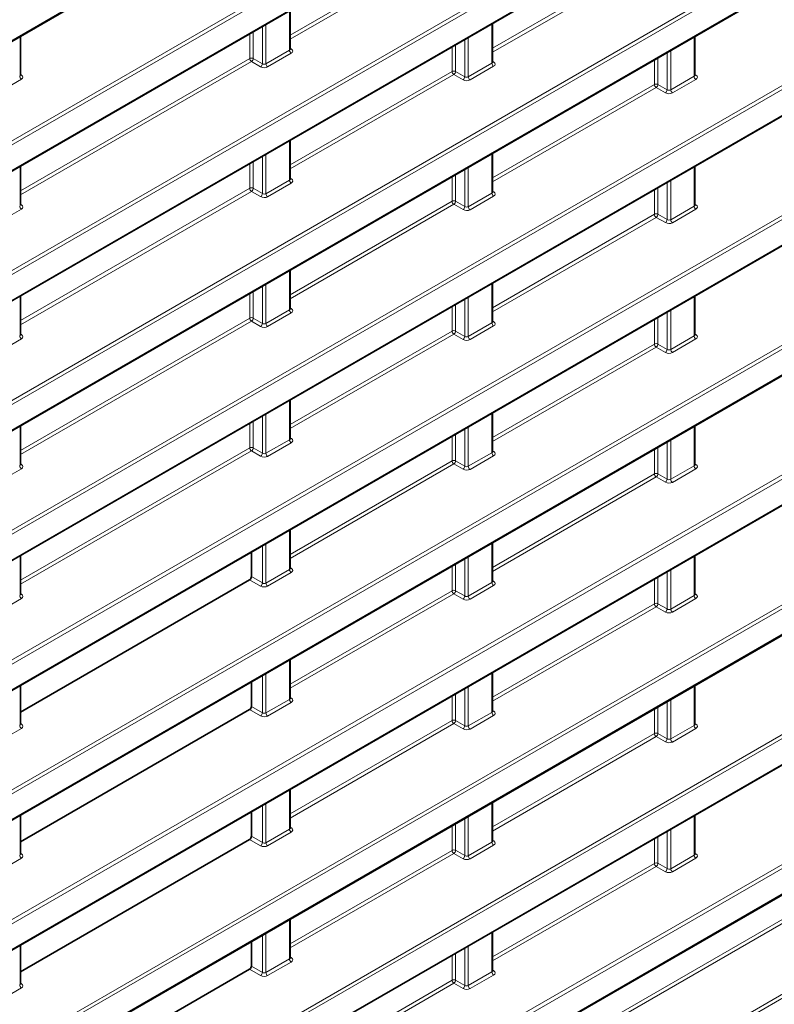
# Model space of a CAD drawing. Header units: millimetres. Extents: x 0 to 1118, y 0 to 864.
# Tile 48 of 256: x 254 to 269, y 159 to 179. Entities that reach past the tile are written whole.
import ezdxf

# ---------------------------------------------------------------- set-up
doc = ezdxf.new("R2010")
doc.units = ezdxf.units.MM

msp = doc.modelspace()

# ---------------------------------------------------------------- linework, layer by layer
at = {"color": 7, "linetype": 'Continuous', "lineweight": 35}
for p, q in [((187.6599, 139.9718), (321.4041, 217.1807)), ((187.6599, 134.8684), (321.4041, 212.0773)), ((187.6599, 132.3168), (321.4041, 209.5256)), ((187.6599, 129.7651), (321.4041, 206.9739)), ((187.6599, 127.2134), (321.4041, 204.4222)), ((187.6599, 124.6617), (321.4041, 201.8705)), ((187.6599, 122.11), (321.4041, 199.3189)), ((187.6599, 119.5583), (321.4041, 196.7672)), ((187.6599, 117.0066), (321.4041, 194.2155)), ((187.6599, 114.4549), (321.4041, 191.6638)), ((237.9515, 166.4529), (260.8594, 179.6773)), ((259.2964, 178.0125), (259.2964, 178.775)), ((263.2739, 177.757), (263.2739, 178.5195)), ((253.9931, 177.5027), (253.9931, 178.2652)), ((267.2502, 177.5008), (267.2502, 178.2632)), ((259.2964, 175.4609), (259.2964, 176.2233)), ((263.2739, 175.2053), (263.2739, 175.9678)), ((253.9931, 174.951), (253.9931, 175.7135)), ((267.2502, 174.9491), (267.2502, 175.7115)), ((259.2964, 172.9092), (259.2964, 173.6716)), ((263.2739, 172.6536), (263.2739, 173.4161)), ((253.9931, 172.3993), (253.9931, 173.1618)), ((267.2502, 172.3974), (267.2502, 173.1599)), ((259.2964, 170.3575), (259.2964, 171.1199)), ((263.2739, 170.1019), (263.2739, 170.8644)), ((253.9931, 169.8476), (253.9931, 170.6101)), ((267.2502, 169.8457), (267.2502, 170.6082)), ((259.2964, 167.8058), (259.2964, 168.5682)), ((263.2739, 167.5502), (263.2739, 168.3127)), ((253.9931, 167.2959), (253.9931, 168.0584)), ((258.5338, 168.128), (258.5338, 167.6444)), ((267.2502, 167.294), (267.2502, 168.0565)), ((253.9931, 164.9823), (258.4985, 167.5832)), ((259.2964, 165.2541), (259.2964, 166.0166)), ((263.2739, 164.9986), (263.2739, 165.761)), ((253.9931, 164.7443), (253.9931, 165.5067)), ((258.5338, 165.5763), (258.5338, 165.0927)), ((267.2502, 164.7423), (267.2502, 165.5048)), ((253.9931, 162.4306), (258.4985, 165.0315)), ((259.2964, 162.7024), (259.2964, 163.4649)), ((263.2739, 162.4469), (263.2739, 163.2093)), ((253.9931, 162.1926), (253.9931, 162.955)), ((258.5338, 163.0246), (258.5338, 162.541)), ((267.2502, 162.1906), (267.2502, 162.9531)), ((253.9931, 159.8789), (258.4985, 162.4798)), ((259.2964, 160.1507), (259.2964, 160.9132)), ((263.2739, 159.8952), (263.2739, 160.6576)), ((258.5338, 160.4729), (258.5338, 159.9893)), ((253.9931, 159.6409), (253.9931, 160.4033)), ((253.9931, 157.3272), (258.4985, 159.9281))]:
    msp.add_line(p, q, dxfattribs=at)
at = {"color": 7, "linetype": 'Continuous', "lineweight": 18}
for p, q in [((187.6703, 139.9947), (321.4144, 217.2036)), ((187.6368, 135.4517), (321.3809, 212.6605)), ((321.4144, 212.6004), (187.6703, 135.3916)), ((187.6703, 134.8913), (321.4144, 212.1002)), ((187.6368, 132.9), (321.3809, 210.1088)), ((321.4144, 210.0487), (187.6703, 132.8399)), ((187.6703, 132.3396), (321.4144, 209.5485)), ((187.6368, 130.3483), (321.3809, 207.5571)), ((321.4144, 207.497), (187.6703, 130.2882)), ((187.6703, 129.788), (321.4144, 206.9968)), ((187.6368, 127.7966), (321.3809, 205.0055)), ((321.4144, 204.9453), (187.6703, 127.7365)), ((187.6703, 127.2363), (321.4144, 204.4451)), ((187.6368, 125.2449), (321.3809, 202.4538)), ((321.4144, 202.3937), (187.6703, 125.1848)), ((187.6703, 124.6846), (321.4144, 201.8934)), ((187.6368, 122.6932), (321.3809, 199.9021)), ((321.4144, 199.842), (187.6703, 122.6331)), ((187.6703, 122.1329), (321.4144, 199.3417)), ((187.6368, 120.1415), (321.3809, 197.3504)), ((321.4144, 197.2903), (187.6703, 120.0814)), ((187.6703, 119.5812), (321.4144, 196.7901)), ((187.6368, 117.5898), (321.3809, 194.7987)), ((321.4144, 194.7386), (187.6703, 117.5297)), ((187.6703, 117.0295), (321.4144, 194.2384)), ((187.6368, 115.0381), (321.3809, 192.247)), ((321.4144, 192.1869), (187.6703, 114.978)), ((187.6703, 114.4778), (321.4144, 191.6867)), ((187.6368, 112.4865), (321.3809, 189.6953)), ((188.2752, 114.3244), (319.0884, 189.8413)), ((319.1219, 189.7812), (188.2752, 114.245)), ((321.4144, 189.6352), (187.6703, 112.4263)), ((237.9357, 167.0403), (260.8289, 180.2563)), ((260.8872, 180.2105), (237.9444, 166.9659)), ((262.5112, 180.0658), (259.2964, 178.2099)), ((263.2739, 178.0338), (266.4552, 179.8703)), ((266.4887, 179.8102), (263.2739, 177.9543)), ((237.9444, 166.4657), (260.8872, 179.7103)), ((259.2964, 178.2893), (261.3104, 179.452)), ((259.2818, 177.9909), (259.2818, 178.7666)), ((258.7497, 177.7265), (258.7497, 178.4594)), ((258.8185, 178.4991), (258.8185, 177.7235)), ((263.2592, 177.7353), (263.2592, 178.511)), ((258.5003, 177.8297), (258.5003, 178.3154)), ((258.5691, 178.3551), (258.5691, 177.8308)), ((267.2355, 177.4791), (267.2355, 178.2548)), ((262.4777, 177.5742), (262.4777, 178.0599)), ((262.5466, 178.0996), (262.5466, 177.5752)), ((262.7272, 177.4709), (262.7272, 178.2039)), ((262.796, 178.2436), (262.796, 177.4679)), ((258.8185, 177.7235), (259.2818, 177.9909)), ((259.3153, 177.9308), (258.852, 177.6634)), ((259.2964, 178.0301), (259.3189, 178.0143)), ((266.7047, 177.2154), (266.7047, 177.9483)), ((266.7735, 177.9881), (266.7735, 177.2124)), ((253.9931, 175.2278), (258.5003, 177.8297)), ((258.5338, 177.7696), (253.9931, 175.1483)), ((258.7144, 177.6653), (258.5338, 177.7696)), ((258.5691, 177.8308), (258.7497, 177.7265)), ((262.796, 177.4679), (263.2592, 177.7353)), ((263.2927, 177.6752), (262.8295, 177.4078)), ((263.2739, 177.7746), (263.2963, 177.7587)), ((266.4552, 177.3186), (266.4552, 177.8043)), ((266.524, 177.844), (266.524, 177.3197)), ((253.9931, 177.5203), (254.0156, 177.5044)), ((259.2964, 175.7376), (262.4777, 177.5742)), ((262.5112, 177.5141), (259.2964, 175.6582)), ((262.6919, 177.4098), (262.5112, 177.5141)), ((262.5466, 177.5752), (262.7272, 177.4709)), ((266.7735, 177.2124), (267.2355, 177.4791)), ((267.2502, 177.5174), (267.2702, 177.5041)), ((254.012, 177.4209), (253.5487, 177.1535)), ((263.2739, 175.4821), (266.4552, 177.3186)), ((266.524, 177.3197), (266.7047, 177.2154)), ((267.269, 177.419), (266.807, 177.1523)), ((266.4887, 177.2585), (263.2739, 175.4026)), ((266.6694, 177.1542), (266.4887, 177.2585)), ((259.2818, 175.4392), (259.2818, 176.2149)), ((258.8185, 175.9474), (258.8185, 175.1718)), ((263.2592, 175.1836), (263.2592, 175.9593)), ((258.5003, 175.278), (258.5003, 175.7637)), ((258.5691, 175.8034), (258.5691, 175.2791)), ((258.7497, 175.1748), (258.7497, 175.9077)), ((262.5466, 175.5479), (262.5466, 175.0235)), ((262.7272, 174.9192), (262.7272, 175.6522)), ((262.796, 175.6919), (262.796, 174.9162)), ((267.2355, 174.9274), (267.2355, 175.7031)), ((258.8185, 175.1718), (259.2818, 175.4392)), ((259.3153, 175.3791), (258.852, 175.1117)), ((259.2964, 175.4784), (259.3189, 175.4626)), ((262.4777, 175.0225), (262.4777, 175.5082)), ((266.7047, 174.6637), (266.7047, 175.3966)), ((266.7735, 175.4364), (266.7735, 174.6607)), ((253.9931, 172.6761), (258.5003, 175.278)), ((258.5338, 175.2179), (253.9931, 172.5966)), ((258.7144, 175.1136), (258.5338, 175.2179)), ((258.5691, 175.2791), (258.7497, 175.1748)), ((262.796, 174.9162), (263.2592, 175.1836)), ((263.2739, 175.2229), (263.2963, 175.207)), ((266.4552, 174.7669), (266.4552, 175.2526)), ((266.524, 175.2924), (266.524, 174.768)), ((253.9931, 174.9686), (254.0156, 174.9527)), ((259.2964, 173.1859), (262.4777, 175.0225)), ((262.5112, 174.9624), (259.2964, 173.1065)), ((262.6919, 174.8581), (262.5112, 174.9624)), ((262.5466, 175.0235), (262.7272, 174.9192)), ((263.2927, 175.1235), (262.8295, 174.8561)), ((267.2502, 174.9657), (267.2702, 174.9524)), ((254.012, 174.8692), (253.5487, 174.6018)), ((263.2739, 172.9304), (266.4552, 174.7669)), ((266.524, 174.768), (266.7047, 174.6637)), ((266.7735, 174.6607), (267.2355, 174.9274)), ((267.269, 174.8673), (266.807, 174.6006)), ((266.4887, 174.7068), (263.2739, 172.8509)), ((266.6694, 174.6026), (266.4887, 174.7068)), ((259.2818, 172.8875), (259.2818, 173.6632)), ((263.2592, 172.632), (263.2592, 173.4076)), ((258.5691, 173.2518), (258.5691, 172.7274)), ((258.7497, 172.6231), (258.7497, 173.356)), ((258.8185, 173.3958), (258.8185, 172.6201)), ((258.5003, 172.7263), (258.5003, 173.212)), ((262.7272, 172.3676), (262.7272, 173.1005)), ((262.796, 173.1402), (262.796, 172.3645)), ((267.2355, 172.3757), (267.2355, 173.1514)), ((258.8185, 172.6201), (259.2818, 172.8875)), ((259.3153, 172.8274), (258.852, 172.56)), ((259.2964, 172.9267), (259.3189, 172.9109)), ((262.4777, 172.4708), (262.4777, 172.9565)), ((262.5466, 172.9962), (262.5466, 172.4718)), ((266.7047, 172.112), (266.7047, 172.8449)), ((266.7735, 172.8847), (266.7735, 172.109)), ((253.9931, 170.1244), (258.5003, 172.7263)), ((258.5338, 172.6662), (253.9931, 170.0449)), ((258.7144, 172.5619), (258.5338, 172.6662)), ((258.5691, 172.7274), (258.7497, 172.6231)), ((262.796, 172.3645), (263.2592, 172.632)), ((263.2739, 172.6712), (263.2963, 172.6553)), ((266.4552, 172.2153), (266.4552, 172.7009)), ((266.524, 172.7407), (266.524, 172.2163)), ((259.2964, 170.6342), (262.4777, 172.4708)), ((262.5466, 172.4718), (262.7272, 172.3676)), ((263.2927, 172.5718), (262.8295, 172.3044)), ((254.012, 172.3175), (253.5487, 172.0501)), ((253.9931, 172.4169), (254.0156, 172.401)), ((262.5112, 172.4107), (259.2964, 170.5548)), ((262.6919, 172.3064), (262.5112, 172.4107)), ((266.7735, 172.109), (267.2355, 172.3757)), ((267.269, 172.3156), (266.807, 172.0489)), ((267.2502, 172.414), (267.2702, 172.4007)), ((263.2739, 170.3787), (266.4552, 172.2153)), ((266.4887, 172.1551), (263.2739, 170.2992)), ((266.6694, 172.0509), (266.4887, 172.1551)), ((266.524, 172.2163), (266.7047, 172.112)), ((259.2818, 170.3358), (259.2818, 171.1115)), ((258.5691, 170.7001), (258.5691, 170.1757)), ((258.7497, 170.0714), (258.7497, 170.8043)), ((258.8185, 170.8441), (258.8185, 170.0684)), ((263.2592, 170.0803), (263.2592, 170.8559)), ((258.5003, 170.1746), (258.5003, 170.6603)), ((262.7272, 169.8159), (262.7272, 170.5488)), ((262.796, 170.5885), (262.796, 169.8129)), ((267.2355, 169.824), (267.2355, 170.5997)), ((258.8185, 170.0684), (259.2818, 170.3358)), ((259.2964, 170.375), (259.3189, 170.3592)), ((262.4777, 169.9191), (262.4777, 170.4048)), ((262.5466, 170.4445), (262.5466, 169.9201)), ((266.7735, 170.333), (266.7735, 169.5573)), ((253.9931, 167.5727), (258.5003, 170.1746)), ((258.5691, 170.1757), (258.7497, 170.0714)), ((259.3153, 170.2757), (258.852, 170.0083)), ((263.2739, 170.1195), (263.2963, 170.1037)), ((266.4552, 169.6636), (266.4552, 170.1493)), ((266.524, 170.189), (266.524, 169.6646)), ((266.7047, 169.5603), (266.7047, 170.2933)), ((258.5338, 170.1145), (253.9931, 167.4933)), ((258.7144, 170.0103), (258.5338, 170.1145)), ((262.796, 169.8129), (263.2592, 170.0803)), ((263.2927, 170.0202), (262.8295, 169.7527)), ((254.012, 169.7659), (253.5487, 169.4984)), ((253.9931, 169.8652), (254.0156, 169.8494)), ((259.2964, 168.0826), (262.4777, 169.9191)), ((262.5112, 169.859), (259.2964, 168.0031)), ((262.6919, 169.7547), (262.5112, 169.859)), ((262.5466, 169.9201), (262.7272, 169.8159)), ((266.7735, 169.5573), (267.2355, 169.824)), ((267.269, 169.7639), (266.807, 169.4972)), ((267.2502, 169.8623), (267.2702, 169.849)), ((263.2739, 167.827), (266.4552, 169.6636)), ((266.4887, 169.6034), (263.2739, 167.7476)), ((266.6694, 169.4992), (266.4887, 169.6034)), ((266.524, 169.6646), (266.7047, 169.5603)), ((259.2818, 167.7841), (259.2818, 168.5598)), ((258.7497, 167.5197), (258.7497, 168.2527)), ((258.8185, 168.2924), (258.8185, 167.5167)), ((263.2592, 167.5286), (263.2592, 168.3042)), ((262.7272, 167.2642), (262.7272, 167.9971)), ((262.796, 168.0368), (262.796, 167.2612)), ((267.2355, 167.2723), (267.2355, 168.048)), ((259.2964, 167.8233), (259.3189, 167.8075)), ((262.4777, 167.3674), (262.4777, 167.8531)), ((262.5466, 167.8928), (262.5466, 167.3685)), ((258.5338, 167.6444), (258.7497, 167.5197)), ((258.8185, 167.5167), (259.2818, 167.7841)), ((259.3153, 167.724), (258.852, 167.4566)), ((266.524, 167.6373), (266.524, 167.1129)), ((266.7047, 167.0086), (266.7047, 167.7416)), ((266.7735, 167.7813), (266.7735, 167.0056)), ((258.7144, 167.4586), (258.4985, 167.5832)), ((262.796, 167.2612), (263.2592, 167.5286)), ((263.2927, 167.4685), (262.8295, 167.201)), ((263.2739, 167.5678), (263.2963, 167.552)), ((266.4552, 167.1119), (266.4552, 167.5976)), ((254.012, 167.2142), (253.5487, 166.9467)), ((253.9931, 167.3135), (254.0156, 167.2977)), ((259.2964, 165.5309), (262.4777, 167.3674)), ((262.5112, 167.3073), (259.2964, 165.4514)), ((262.6919, 167.203), (262.5112, 167.3073)), ((262.5466, 167.3685), (262.7272, 167.2642)), ((266.7735, 167.0056), (267.2355, 167.2723)), ((267.2502, 167.3106), (267.2702, 167.2974)), ((263.2739, 165.2753), (266.4552, 167.1119)), ((266.4887, 167.0518), (263.2739, 165.1959)), ((266.6694, 166.9475), (266.4887, 167.0518)), ((266.524, 167.1129), (266.7047, 167.0086)), ((267.269, 167.2122), (266.807, 166.9455)), ((259.2818, 165.2324), (259.2818, 166.0081)), ((258.7497, 164.968), (258.7497, 165.701)), ((258.8185, 165.7407), (258.8185, 164.965)), ((263.2592, 164.9769), (263.2592, 165.7526)), ((262.796, 165.4851), (262.796, 164.7095)), ((267.2355, 164.7207), (267.2355, 165.4963)), ((262.4777, 164.8157), (262.4777, 165.3014)), ((262.5466, 165.3411), (262.5466, 164.8168)), ((262.7272, 164.7125), (262.7272, 165.4454)), ((258.5338, 165.0927), (258.7497, 164.968)), ((258.8185, 164.965), (259.2818, 165.2324)), ((259.3153, 165.1723), (258.852, 164.9049)), ((259.2964, 165.2717), (259.3189, 165.2558)), ((266.524, 165.0856), (266.524, 164.5612)), ((266.7047, 164.4569), (266.7047, 165.1899)), ((266.7735, 165.2296), (266.7735, 164.4539)), ((258.7144, 164.9069), (258.4985, 165.0315)), ((262.796, 164.7095), (263.2592, 164.9769)), ((263.2927, 164.9168), (262.8295, 164.6494)), ((263.2739, 165.0161), (263.2963, 165.0003)), ((266.4552, 164.5602), (266.4552, 165.0459)), ((253.9931, 164.7618), (254.0156, 164.746)), ((259.2964, 162.9792), (262.4777, 164.8157)), ((262.5112, 164.7556), (259.2964, 162.8997)), ((262.6919, 164.6513), (262.5112, 164.7556)), ((262.5466, 164.8168), (262.7272, 164.7125)), ((266.7735, 164.4539), (267.2355, 164.7207)), ((267.2502, 164.7589), (267.2702, 164.7457)), ((254.012, 164.6625), (253.5487, 164.3951)), ((263.2739, 162.7236), (266.4552, 164.5602)), ((266.524, 164.5612), (266.7047, 164.4569)), ((267.269, 164.6605), (266.807, 164.3938)), ((266.4887, 164.5001), (263.2739, 162.6442)), ((266.6694, 164.3958), (266.4887, 164.5001)), ((259.2818, 162.6807), (259.2818, 163.4564)), ((258.7497, 162.4163), (258.7497, 163.1493)), ((258.8185, 163.189), (258.8185, 162.4133)), ((263.2592, 162.4252), (263.2592, 163.2009)), ((262.5466, 162.7895), (262.5466, 162.2651)), ((262.7272, 162.1608), (262.7272, 162.8937)), ((262.796, 162.9335), (262.796, 162.1578)), ((267.2355, 162.169), (267.2355, 162.9446)), ((258.8185, 162.4133), (259.2818, 162.6807)), ((259.3153, 162.6206), (258.852, 162.3532)), ((259.2964, 162.72), (259.3189, 162.7041)), ((262.4777, 162.264), (262.4777, 162.7497)), ((266.7047, 161.9053), (266.7047, 162.6382)), ((266.7735, 162.6779), (266.7735, 161.9022)), ((258.7144, 162.3552), (258.4985, 162.4798)), ((258.5338, 162.541), (258.7497, 162.4163)), ((262.796, 162.1578), (263.2592, 162.4252)), ((263.2739, 162.4644), (263.2963, 162.4486)), ((266.4552, 162.0085), (266.4552, 162.4942)), ((266.524, 162.5339), (266.524, 162.0095)), ((253.9931, 162.2101), (254.0156, 162.1943)), ((259.2964, 160.4275), (262.4777, 162.264)), ((262.5112, 162.2039), (259.2964, 160.348)), ((262.6919, 162.0996), (262.5112, 162.2039)), ((262.5466, 162.2651), (262.7272, 162.1608)), ((263.2927, 162.3651), (262.8295, 162.0977)), ((267.2502, 162.2072), (267.2702, 162.194)), ((254.012, 162.1108), (253.5487, 161.8434)), ((263.2739, 160.1719), (266.4552, 162.0085)), ((266.524, 162.0095), (266.7047, 161.9053)), ((266.7735, 161.9022), (267.2355, 162.169)), ((267.269, 162.1089), (266.807, 161.8421)), ((266.4887, 161.9484), (263.2739, 160.0925)), ((266.6694, 161.8441), (266.4887, 161.9484)), ((259.2818, 160.129), (259.2818, 160.9047)), ((258.8185, 160.6373), (258.8185, 159.8616)), ((263.2592, 159.8735), (263.2592, 160.6492)), ((258.7497, 159.8646), (258.7497, 160.5976)), ((262.7272, 159.6091), (262.7272, 160.342)), ((262.796, 160.3818), (262.796, 159.6061)), ((258.8185, 159.8616), (259.2818, 160.129)), ((259.3153, 160.0689), (258.852, 159.8015)), ((259.2964, 160.1683), (259.3189, 160.1524)), ((262.4777, 159.7123), (262.4777, 160.198)), ((262.5466, 160.2378), (262.5466, 159.7134)), ((258.7144, 159.8035), (258.4985, 159.9281)), ((258.5338, 159.9893), (258.7497, 159.8646)), ((262.796, 159.6061), (263.2592, 159.8735)), ((263.2739, 159.9127), (263.2963, 159.8969)), ((259.2964, 157.8758), (262.4777, 159.7123)), ((262.5466, 159.7134), (262.7272, 159.6091)), ((263.2927, 159.8134), (262.8295, 159.546)), ((254.012, 159.5591), (253.5487, 159.2917)), ((253.9931, 159.6584), (254.0156, 159.6426)), ((262.5112, 159.6522), (259.2964, 157.7963)), ((262.6919, 159.548), (262.5112, 159.6522))]:
    msp.add_line(p, q, dxfattribs=at)
for centre, radius, start, end in [((259.3591, 177.9946), 0.0774, 182.73424, 235.53336), ((259.3037, 178.0387), 0.0288, 255.19806, 301.84826), ((258.5357, 177.7609), 0.0774, 64.47048, 117.26164), ((258.5776, 177.8334), 0.0774, 182.73424, 235.53336), ((258.4845, 177.8388), 0.085, 305.44584, 354.55416), ((258.6651, 177.7345), 0.085, 305.44584, 354.55416), ((258.8958, 177.7272), 0.0774, 182.73424, 235.53336), ((263.3365, 177.739), 0.0774, 182.73424, 235.53336), ((263.2811, 177.7832), 0.0288, 255.19806, 301.84826), ((254.0558, 177.4847), 0.0774, 182.73424, 235.53336), ((254.0004, 177.5289), 0.0288, 255.19806, 301.84826), ((262.5132, 177.5054), 0.0774, 64.47048, 117.26164), ((262.555, 177.5779), 0.0774, 182.73424, 235.53336), ((262.462, 177.5833), 0.085, 305.44584, 354.55416), ((262.6426, 177.479), 0.085, 305.44584, 354.55416), ((267.3128, 177.4828), 0.0774, 182.73424, 235.53336), ((267.2547, 177.5275), 0.0281, 259.94532, 303.58137), ((262.8733, 177.4716), 0.0774, 182.73424, 235.53336), ((266.4907, 177.2498), 0.0774, 64.47048, 117.26164), ((266.5325, 177.3223), 0.0774, 182.73424, 235.53336), ((266.4395, 177.3277), 0.085, 305.44584, 354.55416), ((266.6201, 177.2235), 0.085, 305.44584, 354.55416), ((266.8508, 177.2161), 0.0774, 182.73424, 235.53336), ((259.3591, 175.4429), 0.0774, 182.73424, 235.53336), ((259.3037, 175.4871), 0.0288, 255.19806, 301.84826), ((258.5357, 175.2092), 0.0774, 64.47048, 117.26164), ((258.5776, 175.2817), 0.0774, 182.73424, 235.53336), ((258.4845, 175.2871), 0.085, 305.44584, 354.55416), ((258.6651, 175.1829), 0.085, 305.44584, 354.55416), ((258.8958, 175.1755), 0.0774, 182.73424, 235.53336), ((263.3365, 175.1873), 0.0774, 182.73424, 235.53336), ((263.2811, 175.2316), 0.0289, 255.42575, 301.82467), ((262.5132, 174.9537), 0.0774, 64.47048, 117.26164), ((262.555, 175.0262), 0.0774, 182.73424, 235.53336), ((262.462, 175.0316), 0.085, 305.44584, 354.55416), ((254.0558, 174.933), 0.0774, 182.73424, 235.53336), ((254.0004, 174.9772), 0.0288, 255.19806, 301.84826), ((262.6426, 174.9273), 0.085, 305.44584, 354.55416), ((262.8733, 174.9199), 0.0774, 182.73424, 235.53336), ((266.4907, 174.6981), 0.0774, 64.47048, 117.26164), ((266.5325, 174.7706), 0.0774, 182.73424, 235.53336), ((266.4395, 174.776), 0.085, 305.44584, 354.55416), ((267.3128, 174.9311), 0.0774, 182.73424, 235.53336), ((267.2547, 174.9759), 0.0281, 259.94532, 303.58137), ((266.6201, 174.6718), 0.085, 305.44584, 354.55416), ((266.8508, 174.6644), 0.0774, 182.73424, 235.53336), ((259.3591, 172.8912), 0.0774, 182.73424, 235.53336), ((259.3036, 172.9354), 0.0289, 255.42575, 301.82467), ((258.5357, 172.6575), 0.0774, 64.47048, 117.26164), ((258.5776, 172.73), 0.0774, 182.73424, 235.53336), ((258.4845, 172.7354), 0.085, 305.44584, 354.55416), ((263.3365, 172.6356), 0.0774, 182.73424, 235.53336), ((263.2811, 172.6798), 0.0288, 255.19806, 301.84826), ((258.6651, 172.6312), 0.085, 305.44584, 354.55416), ((258.8958, 172.6238), 0.0774, 182.73424, 235.53336), ((262.5132, 172.402), 0.0774, 64.47048, 117.26164), ((262.555, 172.4745), 0.0774, 182.73424, 235.53336), ((262.462, 172.4799), 0.085, 305.44584, 354.55416), ((254.0558, 172.3814), 0.0774, 182.73424, 235.53336), ((254.0004, 172.4255), 0.0288, 255.19806, 301.84826), ((262.6426, 172.3756), 0.085, 305.44584, 354.55416), ((262.8733, 172.3682), 0.0774, 182.73424, 235.53336), ((267.3128, 172.3794), 0.0774, 182.73424, 235.53336), ((267.2547, 172.4242), 0.0281, 259.94532, 303.58137), ((266.4907, 172.1464), 0.0774, 64.47048, 117.26164), ((266.5325, 172.2189), 0.0774, 182.73424, 235.53336), ((266.4395, 172.2244), 0.085, 305.44584, 354.55416), ((266.6201, 172.1201), 0.085, 305.44584, 354.55416), ((266.8508, 172.1127), 0.0774, 182.73424, 235.53336), ((259.3591, 170.3395), 0.0774, 182.73424, 235.53336), ((259.3037, 170.3837), 0.0288, 255.19806, 301.84826), ((258.5357, 170.1058), 0.0774, 64.47048, 117.26164), ((258.5776, 170.1783), 0.0774, 182.73424, 235.53336), ((258.4845, 170.1838), 0.085, 305.44584, 354.55416), ((258.6651, 170.0795), 0.085, 305.44584, 354.55416), ((258.8958, 170.0721), 0.0774, 182.73424, 235.53336), ((262.5132, 169.8503), 0.0774, 64.47048, 117.26164), ((263.3365, 170.084), 0.0774, 182.73424, 235.53336), ((263.2811, 170.1282), 0.0289, 255.42575, 301.82467), ((254.0558, 169.8297), 0.0774, 182.73424, 235.53336), ((254.0003, 169.8739), 0.0289, 255.42575, 301.82467), ((262.555, 169.9228), 0.0774, 182.73424, 235.53336), ((262.462, 169.9282), 0.085, 305.44584, 354.55416), ((262.6426, 169.8239), 0.085, 305.44584, 354.55416), ((262.8733, 169.8165), 0.0774, 182.73424, 235.53336), ((267.3128, 169.8277), 0.0774, 182.73424, 235.53336), ((267.2547, 169.8725), 0.0281, 259.94532, 303.58137), ((266.4907, 169.5948), 0.0774, 64.47048, 117.26164), ((266.5325, 169.6673), 0.0774, 182.73424, 235.53336), ((266.4395, 169.6727), 0.085, 305.44584, 354.55416), ((266.6201, 169.5684), 0.085, 305.44584, 354.55416), ((266.8508, 169.561), 0.0774, 182.73424, 235.53336), ((259.3036, 167.832), 0.0289, 255.42575, 301.82467), ((259.3591, 167.7878), 0.0774, 182.73424, 235.53336), ((258.6651, 167.5278), 0.085, 305.44584, 354.55416), ((258.8958, 167.5204), 0.0774, 182.73424, 235.53336), ((263.3365, 167.5323), 0.0774, 182.73424, 235.53336), ((263.2811, 167.5765), 0.0289, 255.42575, 301.82467), ((254.0558, 167.278), 0.0774, 182.73424, 235.53336), ((254.0004, 167.3221), 0.0288, 255.19806, 301.84826), ((262.5132, 167.2986), 0.0774, 64.47048, 117.26164), ((262.555, 167.3711), 0.0774, 182.73424, 235.53336), ((262.462, 167.3765), 0.085, 305.44584, 354.55416), ((262.6426, 167.2722), 0.085, 305.44584, 354.55416), ((262.8733, 167.2649), 0.0774, 182.73424, 235.53336), ((267.3128, 167.276), 0.0774, 182.73424, 235.53336), ((267.2547, 167.3208), 0.0281, 259.94532, 303.58137), ((266.4907, 167.0431), 0.0774, 64.47048, 117.26164), ((266.5325, 167.1156), 0.0774, 182.73424, 235.53336), ((266.4395, 167.121), 0.085, 305.44584, 354.55416), ((266.6201, 167.0167), 0.085, 305.44584, 354.55416), ((266.8508, 167.0093), 0.0774, 182.73424, 235.53336), ((259.3591, 165.2361), 0.0774, 182.73424, 235.53336), ((259.3036, 165.2803), 0.0289, 255.42575, 301.82467), ((258.6651, 164.9761), 0.085, 305.44584, 354.55416), ((258.8958, 164.9687), 0.0774, 182.73424, 235.53336), ((263.3365, 164.9806), 0.0774, 182.73424, 235.53336), ((263.2811, 165.0247), 0.0288, 255.19806, 301.84826), ((254.0558, 164.7263), 0.0774, 182.73424, 235.53336), ((254.0003, 164.7705), 0.0289, 255.42575, 301.82467), ((262.5132, 164.7469), 0.0774, 64.47048, 117.26164), ((262.555, 164.8194), 0.0774, 182.73424, 235.53336), ((262.462, 164.8248), 0.085, 305.44584, 354.55416), ((262.6426, 164.7205), 0.085, 305.44584, 354.55416), ((262.8733, 164.7132), 0.0774, 182.73424, 235.53336), ((267.3128, 164.7243), 0.0774, 182.73424, 235.53336), ((267.2547, 164.7691), 0.0281, 259.94532, 303.58137), ((266.4907, 164.4914), 0.0774, 64.47048, 117.26164), ((266.5325, 164.5639), 0.0774, 182.73424, 235.53336), ((266.4395, 164.5693), 0.085, 305.44584, 354.55416), ((266.6201, 164.465), 0.085, 305.44584, 354.55416), ((266.8508, 164.4576), 0.0774, 182.73424, 235.53336), ((259.3591, 162.6844), 0.0774, 182.73424, 235.53336), ((259.3037, 162.7286), 0.0288, 255.19806, 301.84826), ((258.6651, 162.4244), 0.085, 305.44584, 354.55416), ((258.8958, 162.417), 0.0774, 182.73424, 235.53336), ((263.3365, 162.4289), 0.0774, 182.73424, 235.53336), ((263.2811, 162.4731), 0.0289, 255.42575, 301.82467), ((254.0003, 162.2188), 0.0289, 255.42575, 301.82467), ((262.5132, 162.1952), 0.0774, 64.47048, 117.26164), ((262.555, 162.2677), 0.0774, 182.73424, 235.53336), ((262.462, 162.2731), 0.085, 305.44584, 354.55416), ((267.2547, 162.2174), 0.0281, 259.94532, 303.58137), ((254.0558, 162.1746), 0.0774, 182.73424, 235.53336), ((262.6426, 162.1689), 0.085, 305.44584, 354.55416), ((262.8733, 162.1615), 0.0774, 182.73424, 235.53336), ((266.4907, 161.9397), 0.0774, 64.47048, 117.26164), ((266.5325, 162.0122), 0.0774, 182.73424, 235.53336), ((266.4395, 162.0176), 0.085, 305.44584, 354.55416), ((267.3128, 162.1727), 0.0774, 182.73424, 235.53336), ((266.6201, 161.9133), 0.085, 305.44584, 354.55416), ((266.8508, 161.9059), 0.0774, 182.73424, 235.53336), ((259.3591, 160.1327), 0.0774, 182.73424, 235.53336), ((259.3036, 160.177), 0.0289, 255.42575, 301.82467), ((258.6651, 159.8727), 0.085, 305.44584, 354.55416), ((258.8958, 159.8653), 0.0774, 182.73424, 235.53336), ((263.3365, 159.8772), 0.0774, 182.73424, 235.53336), ((263.2811, 159.9214), 0.0289, 255.42575, 301.82467), ((262.5132, 159.6435), 0.0774, 64.47048, 117.26164), ((262.555, 159.716), 0.0774, 182.73424, 235.53336), ((262.462, 159.7214), 0.085, 305.44584, 354.55416), ((254.0558, 159.6229), 0.0774, 182.73424, 235.53336), ((254.0004, 159.6671), 0.0288, 255.19806, 301.84826), ((262.6426, 159.6172), 0.085, 305.44584, 354.55416), ((262.8733, 159.6098), 0.0774, 182.73424, 235.53336)]:
    msp.add_arc(centre, radius, start, end, dxfattribs=at)
for centre, major_axis, ratio, start_param, end_param in [((259.2464, 178.0156), (0.0499, -0.0051), 0.6339088, 5.5620998, 6.347498), ((259.2445, 177.9759), (0.1, -0.0048), 0.6066673, 5.526852, 7.0452884), ((258.7813, 177.7084), (0.1, -0.0048), 0.6066673, 4.0084155, 5.526852), ((258.7832, 177.7482), (0.0499, -0.0051), 0.6339088, 4.0436634, 5.5620998), ((263.2239, 177.76), (0.0499, -0.0051), 0.6339088, 5.5620998, 6.347498), ((263.222, 177.7203), (0.1, -0.0048), 0.6066673, 5.526852, 7.0452884), ((253.9431, 177.5057), (0.0499, -0.0051), 0.6339088, 5.5620998, 6.347498), ((253.9412, 177.466), (0.1, -0.0048), 0.6066673, 5.526852, 7.0452884), ((262.7606, 177.4926), (0.0499, -0.0051), 0.6339088, 4.0436634, 5.5620998), ((267.2002, 177.5038), (0.0499, -0.0051), 0.6339088, 5.5620998, 6.347498), ((267.1983, 177.4641), (0.1, -0.0048), 0.6066673, 5.526852, 7.080195), ((262.7588, 177.4529), (0.1, -0.0048), 0.6066673, 4.0084155, 5.526852), ((266.7363, 177.1974), (0.1, -0.0048), 0.6066673, 4.0084155, 5.526852), ((266.7381, 177.2371), (0.0499, -0.0051), 0.6339088, 4.0436634, 5.5620998), ((259.2464, 175.4639), (0.0499, -0.0051), 0.6339088, 5.5620998, 6.347498), ((259.2445, 175.4242), (0.1, -0.0048), 0.6066673, 5.526852, 7.0452884), ((258.7832, 175.1965), (0.0499, -0.0051), 0.6339088, 4.0436634, 5.5620998), ((263.2239, 175.2083), (0.0499, -0.0051), 0.6339088, 5.5620998, 6.347498), ((263.222, 175.1686), (0.1, -0.0048), 0.6066673, 5.526852, 7.0452884), ((258.7813, 175.1568), (0.1, -0.0048), 0.6066673, 4.0084155, 5.526852), ((253.9431, 174.954), (0.0499, -0.0051), 0.6339088, 5.5620998, 6.347498), ((253.9412, 174.9143), (0.1, -0.0048), 0.6066673, 5.526852, 7.0452884), ((262.7588, 174.9012), (0.1, -0.0048), 0.6066673, 4.0084155, 5.526852), ((262.7606, 174.9409), (0.0499, -0.0051), 0.6339088, 4.0436634, 5.5620998), ((267.2002, 174.9521), (0.0499, -0.0051), 0.6339088, 5.5620998, 6.347498), ((267.1983, 174.9124), (0.1, -0.0048), 0.6066673, 5.526852, 7.080195), ((266.7363, 174.6457), (0.1, -0.0048), 0.6066673, 4.0084155, 5.526852), ((266.7381, 174.6854), (0.0499, -0.0051), 0.6339088, 4.0436634, 5.5620998), ((259.2464, 172.9122), (0.0499, -0.0051), 0.6339088, 5.5620998, 6.347498), ((259.2445, 172.8725), (0.1, -0.0048), 0.6066673, 5.526852, 7.0452884), ((263.2239, 172.6566), (0.0499, -0.0051), 0.6339088, 5.5620998, 6.347498), ((263.222, 172.6169), (0.1, -0.0048), 0.6066673, 5.526852, 7.0452884), ((258.7813, 172.6051), (0.1, -0.0048), 0.6066673, 4.0084155, 5.526852), ((258.7832, 172.6448), (0.0499, -0.0051), 0.6339088, 4.0436634, 5.5620998), ((253.9431, 172.4023), (0.0499, -0.0051), 0.6339088, 5.5620998, 6.347498), ((253.9412, 172.3626), (0.1, -0.0048), 0.6066673, 5.526852, 7.0452884), ((262.7588, 172.3495), (0.1, -0.0048), 0.6066673, 4.0084155, 5.526852), ((262.7606, 172.3892), (0.0499, -0.0051), 0.6339088, 4.0436634, 5.5620998), ((267.2002, 172.4004), (0.0499, -0.0051), 0.6339088, 5.5620998, 6.347498), ((267.1983, 172.3607), (0.1, -0.0048), 0.6066673, 5.526852, 7.080195), ((266.7381, 172.1337), (0.0499, -0.0051), 0.6339088, 4.0436634, 5.5620998), ((266.7363, 172.094), (0.1, -0.0048), 0.6066673, 4.0084155, 5.526852), ((259.2464, 170.3605), (0.0499, -0.0051), 0.6339088, 5.5620998, 6.347498), ((259.2445, 170.3208), (0.1, -0.0048), 0.6066673, 5.526852, 7.0452884), ((258.7813, 170.0534), (0.1, -0.0048), 0.6066673, 4.0084155, 5.526852), ((258.7832, 170.0931), (0.0499, -0.0051), 0.6339088, 4.0436634, 5.5620998), ((263.2239, 170.105), (0.0499, -0.0051), 0.6339088, 5.5620998, 6.347498), ((263.222, 170.0653), (0.1, -0.0048), 0.6066673, 5.526852, 7.0452884), ((253.9431, 169.8507), (0.0499, -0.0051), 0.6339088, 5.5620998, 6.347498), ((253.9412, 169.811), (0.1, -0.0048), 0.6066673, 5.526852, 7.0452884), ((262.7588, 169.7978), (0.1, -0.0048), 0.6066673, 4.0084155, 5.526852), ((262.7606, 169.8375), (0.0499, -0.0051), 0.6339088, 4.0436634, 5.5620998), ((267.2002, 169.8487), (0.0499, -0.0051), 0.6339088, 5.5620998, 6.347498), ((267.1983, 169.809), (0.1, -0.0048), 0.6066673, 5.526852, 7.080195), ((266.7381, 169.582), (0.0499, -0.0051), 0.6339088, 4.0436634, 5.5620998), ((266.7363, 169.5423), (0.1, -0.0048), 0.6066673, 4.0084155, 5.526852), ((259.2464, 167.8088), (0.0499, -0.0051), 0.6339088, 5.5620998, 6.347498), ((259.2445, 167.7691), (0.1, -0.0048), 0.6066673, 5.526852, 7.0452884), ((258.7813, 167.5017), (0.1, -0.0048), 0.6066673, 4.0084155, 5.526852), ((258.7832, 167.5414), (0.0499, -0.0051), 0.6339088, 4.0436634, 5.5620998), ((263.2239, 167.5533), (0.0499, -0.0051), 0.6339088, 5.5620998, 6.347498), ((263.222, 167.5136), (0.1, -0.0048), 0.6066673, 5.526852, 7.0452884), ((253.9431, 167.299), (0.0499, -0.0051), 0.6339088, 5.5620998, 6.347498), ((253.9412, 167.2593), (0.1, -0.0048), 0.6066673, 5.526852, 7.0452884), ((262.7606, 167.2859), (0.0499, -0.0051), 0.6339088, 4.0436634, 5.5620998), ((267.2002, 167.297), (0.0499, -0.0051), 0.6339088, 5.5620998, 6.347498), ((267.1983, 167.2573), (0.1, -0.0048), 0.6066673, 5.526852, 7.080195), ((262.7588, 167.2461), (0.1, -0.0048), 0.6066673, 4.0084155, 5.526852), ((266.7363, 166.9906), (0.1, -0.0048), 0.6066673, 4.0084155, 5.526852), ((266.7381, 167.0303), (0.0499, -0.0051), 0.6339088, 4.0436634, 5.5620998), ((259.2464, 165.2571), (0.0499, -0.0051), 0.6339088, 5.5620998, 6.347498), ((259.2445, 165.2174), (0.1, -0.0048), 0.6066673, 5.526852, 7.0452884), ((258.7813, 164.95), (0.1, -0.0048), 0.6066673, 4.0084155, 5.526852), ((258.7832, 164.9897), (0.0499, -0.0051), 0.6339088, 4.0436634, 5.5620998), ((263.2239, 165.0016), (0.0499, -0.0051), 0.6339088, 5.5620998, 6.347498), ((263.222, 164.9619), (0.1, -0.0048), 0.6066673, 5.526852, 7.0452884), ((253.9431, 164.7473), (0.0499, -0.0051), 0.6339088, 5.5620998, 6.347498), ((253.9412, 164.7076), (0.1, -0.0048), 0.6066673, 5.526852, 7.0452884), ((262.7606, 164.7342), (0.0499, -0.0051), 0.6339088, 4.0436634, 5.5620998), ((267.2002, 164.7453), (0.0499, -0.0051), 0.6339088, 5.5620998, 6.347498), ((267.1983, 164.7056), (0.1, -0.0048), 0.6066673, 5.526852, 7.080195), ((262.7588, 164.6945), (0.1, -0.0048), 0.6066673, 4.0084155, 5.526852), ((266.7363, 164.4389), (0.1, -0.0048), 0.6066673, 4.0084155, 5.526852), ((266.7381, 164.4786), (0.0499, -0.0051), 0.6339088, 4.0436634, 5.5620998), ((259.2464, 162.7054), (0.0499, -0.0051), 0.6339088, 5.5620998, 6.347498), ((259.2445, 162.6657), (0.1, -0.0048), 0.6066673, 5.526852, 7.0452884), ((258.7832, 162.438), (0.0499, -0.0051), 0.6339088, 4.0436634, 5.5620998), ((263.2239, 162.4499), (0.0499, -0.0051), 0.6339088, 5.5620998, 6.347498), ((263.222, 162.4102), (0.1, -0.0048), 0.6066673, 5.526852, 7.0452884), ((253.9431, 162.1956), (0.0499, -0.0051), 0.6339088, 5.5620998, 6.347498), ((253.9412, 162.1559), (0.1, -0.0048), 0.6066673, 5.526852, 7.0452884), ((258.7813, 162.3983), (0.1, -0.0048), 0.6066673, 4.0084155, 5.526852), ((267.2002, 162.1937), (0.0499, -0.0051), 0.6339088, 5.5620998, 6.347498), ((267.1983, 162.154), (0.1, -0.0048), 0.6066673, 5.526852, 7.080195), ((262.7588, 162.1428), (0.1, -0.0048), 0.6066673, 4.0084155, 5.526852), ((262.7606, 162.1825), (0.0499, -0.0051), 0.6339088, 4.0436634, 5.5620998), ((266.7363, 161.8872), (0.1, -0.0048), 0.6066673, 4.0084155, 5.526852), ((266.7381, 161.9269), (0.0499, -0.0051), 0.6339088, 4.0436634, 5.5620998), ((259.2464, 160.1537), (0.0499, -0.0051), 0.6339088, 5.5620998, 6.347498), ((259.2445, 160.114), (0.1, -0.0048), 0.6066673, 5.526852, 7.0452884), ((258.7832, 159.8863), (0.0499, -0.0051), 0.6339088, 4.0436634, 5.5620998), ((263.2239, 159.8982), (0.0499, -0.0051), 0.6339088, 5.5620998, 6.347498), ((263.222, 159.8585), (0.1, -0.0048), 0.6066673, 5.526852, 7.0452884), ((258.7813, 159.8466), (0.1, -0.0048), 0.6066673, 4.0084155, 5.526852), ((253.9431, 159.6439), (0.0499, -0.0051), 0.6339088, 5.5620998, 6.347498), ((253.9412, 159.6042), (0.1, -0.0048), 0.6066673, 5.526852, 7.0452884), ((262.7588, 159.5911), (0.1, -0.0048), 0.6066673, 4.0084155, 5.526852), ((262.7606, 159.6308), (0.0499, -0.0051), 0.6339088, 4.0436634, 5.5620998)]:
    msp.add_ellipse(centre, major_axis=major_axis, ratio=ratio, start_param=start_param, end_param=end_param, dxfattribs=at)
at = {"color": 7, "linetype": 'Continuous', "lineweight": 35}
for centre in [(258.4984, 167.624), (258.4984, 165.0723), (258.4984, 162.5206), (258.4984, 159.969)]:
    msp.add_ellipse(centre, major_axis=(0.025, 0.0433), ratio=0.5789652, start_param=3.9282786, end_param=5.4963359, dxfattribs=at)
for points, knots in [([(259.2969, 178.0088), (259.297, 178.0086), (259.2972, 178.0082), (259.2968, 178.0109), (259.2966, 178.0128)], [0, 0, 0, 0, 0.3073582, 1, 1, 1, 1]), ([(263.2744, 177.7532), (263.2744, 177.7531), (263.2747, 177.7527), (263.2743, 177.7553), (263.2741, 177.7572)], [0, 0, 0, 0, 0.3073582, 1, 1, 1, 1]), ([(253.9936, 177.4989), (253.9937, 177.4988), (253.9939, 177.4984), (253.9935, 177.5011), (253.9933, 177.5029)], [0, 0, 0, 0, 0.3073582, 1, 1, 1, 1]), ([(267.2507, 177.4969), (267.2508, 177.4967), (267.2512, 177.4961), (267.2507, 177.4987), (267.2502, 177.5009)], [0, 0, 0, 0, 0.2009086, 1, 1, 1, 1]), ([(259.2969, 175.4571), (259.297, 175.4569), (259.2972, 175.4565), (259.2968, 175.4592), (259.2966, 175.4611)], [0, 0, 0, 0, 0.3073582, 1, 1, 1, 1]), ([(263.2744, 175.2015), (263.2744, 175.2014), (263.2747, 175.201), (263.2743, 175.2037), (263.2741, 175.2055)], [0, 0, 0, 0, 0.3073582, 1, 1, 1, 1]), ([(253.9936, 174.9472), (253.9937, 174.9471), (253.9939, 174.9467), (253.9935, 174.9494), (253.9933, 174.9512)], [0, 0, 0, 0, 0.3073582, 1, 1, 1, 1]), ([(267.2507, 174.9452), (267.2508, 174.9451), (267.2512, 174.9444), (267.2507, 174.947), (267.2502, 174.9492)], [0, 0, 0, 0, 0.2009086, 1, 1, 1, 1]), ([(259.2969, 172.9054), (259.297, 172.9053), (259.2972, 172.9048), (259.2968, 172.9075), (259.2966, 172.9094)], [0, 0, 0, 0, 0.3073582, 1, 1, 1, 1]), ([(263.2744, 172.6498), (263.2744, 172.6497), (263.2747, 172.6493), (263.2743, 172.652), (263.2741, 172.6538)], [0, 0, 0, 0, 0.3073582, 1, 1, 1, 1]), ([(253.9936, 172.3955), (253.9937, 172.3954), (253.9939, 172.395), (253.9935, 172.3977), (253.9933, 172.3995)], [0, 0, 0, 0, 0.3073582, 1, 1, 1, 1]), ([(267.2507, 172.3935), (267.2508, 172.3934), (267.2512, 172.3927), (267.2507, 172.3954), (267.2502, 172.3975)], [0, 0, 0, 0, 0.2009086, 1, 1, 1, 1]), ([(259.2969, 170.3537), (259.297, 170.3536), (259.2972, 170.3531), (259.2968, 170.3558), (259.2966, 170.3577)], [0, 0, 0, 0, 0.3073582, 1, 1, 1, 1]), ([(263.2744, 170.0982), (263.2744, 170.098), (263.2747, 170.0976), (263.2743, 170.1003), (263.2741, 170.1021)], [0, 0, 0, 0, 0.3073582, 1, 1, 1, 1]), ([(253.9936, 169.8439), (253.9937, 169.8437), (253.9939, 169.8433), (253.9935, 169.846), (253.9933, 169.8478)], [0, 0, 0, 0, 0.3073582, 1, 1, 1, 1]), ([(267.2507, 169.8418), (267.2508, 169.8417), (267.2512, 169.841), (267.2507, 169.8437), (267.2502, 169.8458)], [0, 0, 0, 0, 0.2009086, 1, 1, 1, 1]), ([(259.2969, 167.802), (259.297, 167.8019), (259.2972, 167.8014), (259.2968, 167.8041), (259.2966, 167.806)], [0, 0, 0, 0, 0.3073582, 1, 1, 1, 1]), ([(263.2744, 167.5465), (263.2744, 167.5463), (263.2747, 167.5459), (263.2743, 167.5486), (263.2741, 167.5504)], [0, 0, 0, 0, 0.3073582, 1, 1, 1, 1]), ([(253.9936, 167.2922), (253.9937, 167.292), (253.9939, 167.2916), (253.9935, 167.2943), (253.9933, 167.2961)], [0, 0, 0, 0, 0.3073582, 1, 1, 1, 1]), ([(267.2507, 167.2901), (267.2508, 167.29), (267.2512, 167.2893), (267.2507, 167.292), (267.2502, 167.2941)], [0, 0, 0, 0, 0.20090863, 1, 1, 1, 1]), ([(259.2969, 165.2503), (259.297, 165.2502), (259.2972, 165.2498), (259.2968, 165.2524), (259.2966, 165.2543)], [0, 0, 0, 0, 0.3073582, 1, 1, 1, 1]), ([(263.2744, 164.9948), (263.2744, 164.9946), (263.2747, 164.9942), (263.2743, 164.9969), (263.2741, 164.9988)], [0, 0, 0, 0, 0.3073582, 1, 1, 1, 1]), ([(253.9936, 164.7405), (253.9937, 164.7403), (253.9939, 164.7399), (253.9935, 164.7426), (253.9933, 164.7445)], [0, 0, 0, 0, 0.3073582, 1, 1, 1, 1]), ([(267.2507, 164.7384), (267.2508, 164.7383), (267.2512, 164.7376), (267.2507, 164.7403), (267.2502, 164.7424)], [0, 0, 0, 0, 0.2009086, 1, 1, 1, 1]), ([(259.2969, 162.6986), (259.297, 162.6985), (259.2972, 162.6981), (259.2968, 162.7008), (259.2966, 162.7026)], [0, 0, 0, 0, 0.3061665, 1, 1, 1, 1]), ([(263.2744, 162.4431), (263.2744, 162.443), (263.2747, 162.4425), (263.2743, 162.4452), (263.2741, 162.4471)], [0, 0, 0, 0, 0.3073582, 1, 1, 1, 1]), ([(253.9936, 162.1888), (253.9937, 162.1887), (253.9939, 162.1882), (253.9935, 162.1909), (253.9933, 162.1928)], [0, 0, 0, 0, 0.3073582, 1, 1, 1, 1]), ([(267.2507, 162.1867), (267.2508, 162.1866), (267.2512, 162.1859), (267.2507, 162.1886), (267.2502, 162.1907)], [0, 0, 0, 0, 0.2009086, 1, 1, 1, 1]), ([(259.2969, 160.1469), (259.297, 160.1468), (259.2972, 160.1464), (259.2968, 160.1491), (259.2966, 160.1509)], [0, 0, 0, 0, 0.3073582, 1, 1, 1, 1]), ([(263.2744, 159.8914), (263.2744, 159.8913), (263.2747, 159.8908), (263.2743, 159.8935), (263.2741, 159.8954)], [0, 0, 0, 0, 0.3073582, 1, 1, 1, 1]), ([(253.9936, 159.6371), (253.9937, 159.637), (253.9939, 159.6365), (253.9935, 159.6392), (253.9933, 159.6411)], [0, 0, 0, 0, 0.3073582, 1, 1, 1, 1])]:
    msp.add_open_spline(points, degree=3, knots=knots, dxfattribs=at)

doc.saveas('drawing.dxf')
